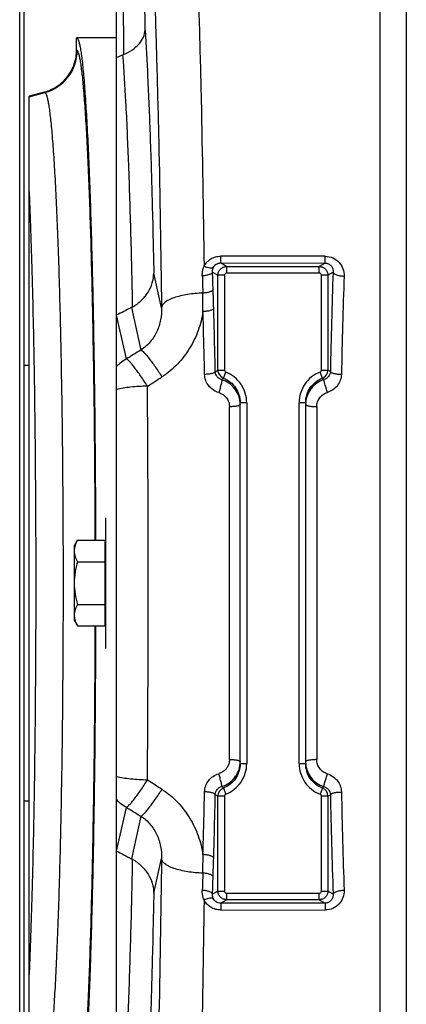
# Model space of a CAD drawing. Extents: x -3199 to 1181, y 8 to 2383.
# Tile 8 of 73: x -1986 to -1898, y 341 to 567. Entities that reach past the tile are written whole.
import ezdxf

# ---------------------------------------------------------------- set-up
doc = ezdxf.new("R2010")
doc.units = 0
doc.header["$LTSCALE"] = 65.395
doc.layers.get('0').update_dxf_attribs({"linetype": 'CONTINUOUS'})

msp = doc.modelspace()

# ---------------------------------------------------------------- linework, layer by layer
at = {"color": 7, "linetype": 'CONTINUOUS'}
for p, q in [((-1986.41, 135.63), (-1986.41, 739.63)), ((-1985.41, 136.63), (-1985.41, 738.63))]:
    msp.add_line(p, q, dxfattribs=at)
at = {"color": 9, "linetype": 'CONTINUOUS'}
for p, q in [((-1903.8, 238.33), (-1903.8, 636.93)), ((-1897.78, 637.97), (-1897.78, 237.29)), ((-1963.04, 622.57), (-1962.64, 558.78)), ((-1957.67, 564.42), (-1958, 616.24)), ((-1973.22, 559.76), (-1973.36, 559.86)), ((-1984.21, 549.14), (-1980.63, 550.1)), ((-1980.76, 550.2), (-1980.63, 550.1)), ((-1916.37, 512.55), (-1940.3, 512.57)), ((-1938.98, 510.2), (-1940.34, 511.02)), ((-1940.34, 511.02), (-1916.41, 510.99)), ((-1938.98, 510.2), (-1938.98, 508.71)), ((-1938.98, 510.2), (-1917.73, 510.2)), ((-1916.41, 510.99), (-1917.73, 510.2)), ((-1917.73, 508.71), (-1917.73, 510.2)), ((-1953.89, 500.77), (-1955.67, 508.68)), ((-1942.2, 508.94), (-1940.98, 508.21)), ((-1940.98, 486.47), (-1940.98, 508.21)), ((-1939.48, 508.21), (-1940.98, 508.21)), ((-1939.48, 508.21), (-1939.48, 486.47)), ((-1917.73, 508.71), (-1938.98, 508.71)), ((-1917.23, 486.47), (-1917.23, 508.21)), ((-1915.74, 508.21), (-1917.23, 508.21)), ((-1915.74, 508.21), (-1914.57, 508.91)), ((-1915.74, 508.21), (-1915.74, 486.47)), ((-1961.95, 489.03), (-1964.19, 499.04)), ((-1960.81, 500.8), (-1958.62, 491.05)), ((-1940.98, 486.47), (-1939.48, 486.47)), ((-1939.7, 484.61), (-1939.16, 486)), ((-1917.01, 484.61), (-1917.55, 486)), ((-1917.23, 486.47), (-1915.74, 486.47)), ((-1934.36, 478.98), (-1935.86, 478.98)), ((-1934.36, 478.98), (-1934.36, 396.28)), ((-1922.36, 396.28), (-1922.36, 478.98)), ((-1920.86, 478.98), (-1922.36, 478.98)), ((-1938.31, 397.2), (-1938.31, 478.06)), ((-1918.31, 478.09), (-1918.31, 397.17)), ((-1935.86, 396.28), (-1934.36, 396.28)), ((-1922.36, 396.28), (-1920.86, 396.28)), ((-1939.7, 390.65), (-1939.16, 389.26)), ((-1917.01, 390.65), (-1917.55, 389.26)), ((-1940.98, 367.05), (-1940.98, 388.79)), ((-1939.48, 388.79), (-1940.98, 388.79)), ((-1939.48, 388.79), (-1939.48, 367.05)), ((-1917.23, 367.05), (-1917.23, 388.79)), ((-1915.74, 388.79), (-1917.23, 388.79)), ((-1915.74, 388.79), (-1915.74, 367.05)), ((-1964.19, 376.22), (-1961.95, 386.23)), ((-1958.62, 384.21), (-1960.81, 374.46)), ((-1955.67, 366.58), (-1953.89, 374.49)), ((-1940.98, 367.05), (-1942.2, 366.32)), ((-1940.98, 367.05), (-1939.48, 367.05)), ((-1938.98, 366.55), (-1938.98, 365.06)), ((-1938.98, 366.55), (-1917.73, 366.55)), ((-1917.73, 365.06), (-1917.73, 366.55)), ((-1917.23, 367.05), (-1915.74, 367.05)), ((-1914.57, 366.35), (-1915.74, 367.05)), ((-1940.34, 364.24), (-1938.98, 365.06)), ((-1916.41, 364.27), (-1940.34, 364.24)), ((-1917.73, 365.06), (-1938.98, 365.06)), ((-1917.73, 365.06), (-1916.41, 364.27)), ((-1940.3, 362.69), (-1916.37, 362.71))]:
    msp.add_line(p, q, dxfattribs=at)
at = {"color": 6, "linetype": 'CONTINUOUS'}
for p, q in [((-1964.21, 240.61), (-1964.21, 634.65)), ((-1964.21, 562.63), (-1973.36, 562.63)), ((-1973.36, 559.86), (-1973.36, 562.62)), ((-1980.76, 550.2), (-1984.21, 549.28)), ((-1984.21, 325.98), (-1984.21, 549.28)), ((-1964.21, 499.03), (-1964.19, 499.04)), ((-1985.41, 487.63), (-1984.21, 487.63)), ((-1935.86, 479.04), (-1935.86, 478.98)), ((-1935.86, 396.28), (-1935.86, 478.98)), ((-1920.86, 478.98), (-1920.86, 479.03)), ((-1920.86, 478.98), (-1920.86, 396.28)), ((-1973.91, 446.13), (-1973.15, 447.44)), ((-1973.15, 447.44), (-1966.91, 447.44)), ((-1973.91, 446.13), (-1973.91, 429.13)), ((-1973.15, 442.54), (-1966.91, 442.54)), ((-1973.15, 432.72), (-1966.91, 432.72)), ((-1973.91, 429.13), (-1973.15, 427.81)), ((-1973.15, 427.81), (-1966.91, 427.81)), ((-1935.86, 396.28), (-1935.86, 396.23)), ((-1920.86, 396.21), (-1920.86, 396.28)), ((-1984.21, 387.63), (-1985.41, 387.63)), ((-1964.19, 376.22), (-1964.21, 376.22))]:
    msp.add_line(p, q, dxfattribs=at)
at = {"color": 2, "linetype": 'CONTINUOUS'}
for p, q in [((-1966.71, 452.63), (-1966.71, 422.63)), ((-1966.91, 447.44), (-1966.91, 427.81))]:
    msp.add_line(p, q, dxfattribs=at)
at = {"color": 9, "linetype": 'CONTINUOUS'}
for centre, radius, start, end in [((-1983.23, 559.76), 10.01, 285.0686, 359.9433), ((-3827.02, 446.11), 1885.87, 1.78783, 1.90936), ((73.95, 443.35), 1989.6, 178.11169, 178.76845), ((63.81, 442.27), 1976.94, 178.09411, 178.74689), ((-2064.01, 500.82), 119.62, 359.5388, 1.5743), ((-3753.18, 448.08), 1812.01, 1.66224, 1.79826), ((-3917.03, 442.1), 1973.49, 1.25919, 1.67699), ((-3986.4, 441.61), 2045.32, 1.24574, 1.65394), ((-1956.92, 480.31), 10.06, 119.9616, 136.3661), ((-1938.97, 486.47), 2, 180.2105, 248.6454), ((-1938.98, 486.47), 0.498, 179.9808, 248.9212), ((-1917.73, 486.47), 0.498, 291.0813, 0.017), ((-1917.74, 486.47), 2, 291.3546, 359.7895), ((-1921.7, 476.77), 11.38, 55.1392, 58.4242), ((-1930.02, 474.39), 14.08, 133.4638, 135.6083), ((-1926.35, 474.75), 13.58, 44.5218, 46.5717), ((-7853.63, 437.63), 5896.68, 359.561342, 0.438658), ((-1941.74, 478.57), 5.89, 3.9393, 4.6114), ((-1941.75, 478.57), 5.89, 3.3566, 3.9393), ((-1941.74, 396.69), 5.89, 355.4942, 356.0605), ((-1941.75, 396.69), 5.89, 356.0605, 356.6977), ((-1938.97, 388.79), 2, 111.3546, 179.7895), ((-1930.31, 400.57), 13.66, 224.3587, 226.5693), ((-1926.62, 400.79), 13.97, 313.4568, 315.4498), ((-1917.74, 388.79), 2, 0.2105, 68.6454), ((-3938.55, 433.71), 1995.01, 358.32526, 358.73855), ((-3964.32, 433.09), 2023.23, 358.34383, 358.75649), ((-1934.97, 398.56), 11.47, 234.8605, 238.4182), ((-1938.98, 388.79), 0.498, 111.0813, 180.0171), ((-1917.73, 388.79), 0.498, 359.9809, 68.9212), ((-1921.84, 398.7), 11.63, 301.6112, 304.8255), ((110.78, 432.92), 2026.44, 181.23752, 181.88234), ((28.02, 432), 1941.14, 181.24709, 181.91191), ((-1956.92, 394.95), 10.06, 223.6339, 240.0384), ((-2064, 374.44), 119.62, 358.4257, 0.4606), ((-3983.27, 434.13), 2042.2, 358.20941, 358.33009), ((-3819.46, 428.91), 1878.31, 358.0904, 358.21242)]:
    msp.add_arc(centre, radius, start, end, dxfattribs=at)
at = {"color": 6, "linetype": 'CONTINUOUS'}
for centre, radius, start, end in [((-1965.16, 564.87), 6.59, 290.9406, 292.463), ((-1964.71, 508.33), 8.48, 297.4309, 299.1086), ((-1964.71, 366.93), 8.48, 60.8914, 62.5691)]:
    msp.add_arc(centre, radius, start, end, dxfattribs=at)
at = {"color": 2, "linetype": 'CONTINUOUS'}
for centre, radius, start, end in [((-1914.97, 478.6), 5.89, 175.7925, 176.7125), ((-1918.36, 490.38), 12.29, 270, 270.2034), ((-1914.97, 396.66), 5.89, 183.3463, 184.312), ((-1918.36, 384.88), 12.29, 89.7966, 90)]:
    msp.add_arc(centre, radius, start, end, dxfattribs=at)
at = {"color": 9, "linetype": 'CONTINUOUS'}
for points, knots in [([(-1948.18, 625.72), (-1947.92, 623.06), (-1947.44, 617.03), (-1946.82, 606.95), (-1946.24, 594.86), (-1945.7, 580.9), (-1945.22, 565.23), (-1944.63, 541.5), (-1944.32, 523), (-1944.15, 510.26)], [0, 0, 0, 0, 0.069285, 0.157023, 0.262199, 0.383581, 0.519739, 0.669064, 1, 1, 1, 1]), ([(-1958, 616.24), (-1957.73, 613.61), (-1957.23, 607.61), (-1956.59, 597.57), (-1955.99, 585.47), (-1955.44, 571.48), (-1954.95, 555.78), (-1954.36, 532.02), (-1954.05, 513.51), (-1953.89, 500.77)], [0, 0, 0, 0, 0.06863, 0.1561, 0.26132, 0.382959, 0.519469, 0.669111, 1, 1, 1, 1]), ([(-1957.67, 564.42), (-1957.44, 560.85), (-1957.01, 552.93), (-1956.48, 539.96), (-1956.02, 524.96), (-1955.78, 514.3), (-1955.67, 508.68)], [0, 0, 0, 0, 0.192568, 0.426644, 0.697586, 1, 1, 1, 1]), ([(-1969.08, 447.45), (-1969.1, 454.78), (-1969.18, 469.11), (-1969.41, 486.71), (-1969.66, 500.09), (-1969.87, 509.39), (-1970.11, 518.09), (-1970.38, 526.12), (-1970.67, 533.4), (-1970.98, 539.88), (-1971.32, 545.51), (-1971.62, 549.64), (-1971.87, 552.48), (-1972.05, 554.25), (-1972.24, 555.78), (-1972.43, 557.07), (-1972.61, 558.1), (-1972.8, 558.88), (-1972.96, 559.38), (-1973.11, 559.64), (-1973.18, 559.73), (-1973.22, 559.76)], [0, 0, 0, 0, 0.19561, 0.381761, 0.469327, 0.552232, 0.629785, 0.701338, 0.766296, 0.82412, 0.874332, 0.916523, 0.934501, 0.950353, 0.96405, 0.97557, 0.984898, 0.992036, 0.997017, 0.998737, 1, 1, 1, 1]), ([(-1962.81, 558.71), (-1962.53, 555.14), (-1962.05, 547.08), (-1961.47, 533.76), (-1960.96, 518.07), (-1960.7, 506.85), (-1960.59, 500.92)], [0, 0, 0, 0, 0.185844, 0.418382, 0.691987, 1, 1, 1, 1]), ([(-1980.63, 550.1), (-1980.59, 550.08), (-1980.51, 549.99), (-1980.36, 549.73), (-1980.18, 549.23), (-1979.98, 548.44), (-1979.79, 547.39), (-1979.59, 546.09), (-1979.4, 544.54), (-1979.21, 542.73), (-1978.94, 539.84), (-1978.63, 535.64), (-1978.28, 529.93), (-1977.96, 523.35), (-1977.66, 515.97), (-1977.39, 507.86), (-1977.15, 499.1), (-1976.95, 489.76), (-1976.71, 476.41), (-1976.52, 458.98), (-1976.44, 437.63), (-1976.52, 416.28), (-1976.71, 398.85), (-1976.95, 385.5), (-1977.15, 376.16), (-1977.39, 367.4), (-1977.66, 359.29), (-1977.96, 351.91), (-1978.28, 345.33), (-1978.63, 339.61), (-1978.94, 335.41), (-1979.21, 332.53), (-1979.4, 330.72), (-1979.59, 329.17), (-1979.79, 327.87), (-1979.98, 326.82), (-1980.18, 326.03), (-1980.36, 325.53), (-1980.51, 325.27), (-1980.59, 325.18), (-1980.63, 325.16)], [0, 0, 0, 0, 0.000637, 0.001501, 0.00401, 0.007616, 0.01234, 0.018183, 0.025137, 0.033186, 0.042317, 0.063745, 0.089223, 0.118525, 0.151377, 0.18748, 0.226496, 0.268065, 0.311797, 0.404111, 0.5, 0.595889, 0.688203, 0.731935, 0.773504, 0.81252, 0.848623, 0.881475, 0.910777, 0.936255, 0.957683, 0.966814, 0.974863, 0.981817, 0.98766, 0.992384, 0.99599, 0.998499, 0.999363, 1, 1, 1, 1]), ([(-1984.21, 347.36), (-1984.08, 350.12), (-1983.84, 356.03), (-1983.42, 369.2), (-1983.01, 387.82), (-1982.72, 412.01), (-1982.62, 437.63), (-1982.72, 463.25), (-1983.01, 487.44), (-1983.42, 506.06), (-1983.84, 519.23), (-1984.08, 525.14), (-1984.21, 527.9)], [0, 0, 0, 0, 0.04591, 0.098201, 0.218919, 0.355403, 0.5, 0.644598, 0.781081, 0.901799, 0.95409, 1, 1, 1, 1]), ([(-1944.15, 510.26), (-1943.97, 510.6), (-1943.52, 511.24), (-1942.61, 511.99), (-1941.5, 512.46), (-1940.7, 512.57), (-1940.3, 512.57)], [0, 0, 0, 0, 0.243805, 0.492162, 0.744871, 1, 1, 1, 1]), ([(-1940.34, 511.02), (-1940.34, 511.03), (-1940.34, 511.07), (-1940.33, 511.16), (-1940.32, 511.3), (-1940.32, 511.48), (-1940.31, 511.71), (-1940.3, 512.08), (-1940.3, 512.37), (-1940.3, 512.57)], [0, 0, 0, 0, 0.025989, 0.082422, 0.170854, 0.290222, 0.438175, 0.6098, 1, 1, 1, 1]), ([(-1916.41, 510.99), (-1916.41, 511.01), (-1916.41, 511.05), (-1916.4, 511.13), (-1916.39, 511.27), (-1916.39, 511.45), (-1916.38, 511.67), (-1916.37, 512.05), (-1916.37, 512.34), (-1916.37, 512.55)], [0, 0, 0, 0, 0.024817, 0.078899, 0.164486, 0.281429, 0.428282, 0.600789, 1, 1, 1, 1]), ([(-1916.37, 512.55), (-1915.77, 512.55), (-1914.57, 512.3), (-1913.1, 511.25), (-1912.19, 509.74), (-1912.02, 508.59), (-1912.04, 508.02)], [0, 0, 0, 0, 0.258411, 0.510688, 0.756639, 1, 1, 1, 1]), ([(-1944.54, 508.06), (-1944.55, 508.34), (-1944.53, 508.9), (-1944.38, 509.64), (-1944.22, 510.08), (-1944.15, 510.26)], [0, 0, 0, 0, 0.373999, 0.74906, 1, 1, 1, 1]), ([(-1942.02, 509.96), (-1942.1, 509.88), (-1942.29, 509.83), (-1942.55, 509.82), (-1942.94, 509.85), (-1943.49, 509.99), (-1943.93, 510.16), (-1944.15, 510.26)], [0, 0, 0, 0, 0.141926, 0.244268, 0.368222, 0.668244, 1, 1, 1, 1]), ([(-1942.02, 509.96), (-1941.95, 510.11), (-1941.77, 510.4), (-1941.37, 510.75), (-1940.88, 510.97), (-1940.52, 511.02), (-1940.34, 511.02)], [0, 0, 0, 0, 0.242601, 0.489115, 0.741936, 1, 1, 1, 1]), ([(-1940.98, 508.21), (-1940.98, 508.47), (-1940.87, 508.99), (-1940.43, 509.65), (-1939.77, 510.1), (-1939.24, 510.2), (-1938.98, 510.2)], [0, 0, 0, 0, 0.25007, 0.500222, 0.750244, 1, 1, 1, 1]), ([(-1917.73, 510.2), (-1917.47, 510.2), (-1916.95, 510.1), (-1916.29, 509.65), (-1915.84, 508.99), (-1915.74, 508.47), (-1915.74, 508.21)], [0, 0, 0, 0, 0.249756, 0.499778, 0.74993, 1, 1, 1, 1]), ([(-1916.41, 510.99), (-1916.14, 511), (-1915.6, 510.88), (-1914.96, 510.38), (-1914.6, 509.68), (-1914.55, 509.16), (-1914.57, 508.91)], [0, 0, 0, 0, 0.259746, 0.509955, 0.75458, 1, 1, 1, 1]), ([(-1942.2, 508.94), (-1942.23, 508.82), (-1942.38, 508.64), (-1942.66, 508.47), (-1943.08, 508.29), (-1943.72, 508.13), (-1944.26, 508.07), (-1944.54, 508.06)], [0, 0, 0, 0, 0.142915, 0.246975, 0.373378, 0.676617, 1, 1, 1, 1]), ([(-1944.54, 508.06), (-1944.53, 507.73), (-1944.49, 506.41), (-1944.46, 505.09), (-1944.43, 504.11)], [0, 0, 0, 0, 0.249259, 1, 1, 1, 1]), ([(-1942.2, 508.94), (-1942.22, 509.2), (-1942.18, 509.55), (-1942.06, 509.88), (-1942.02, 509.96)], [0, 0, 0, 0, 0.747816, 1, 1, 1, 1]), ([(-1938.98, 508.71), (-1939.11, 508.71), (-1939.38, 508.6), (-1939.48, 508.34), (-1939.48, 508.21)], [0, 0, 0, 0, 0.50007, 1, 1, 1, 1]), ([(-1917.23, 508.21), (-1917.23, 508.34), (-1917.34, 508.6), (-1917.6, 508.71), (-1917.73, 508.71)], [0, 0, 0, 0, 0.499945, 1, 1, 1, 1]), ([(-1914.57, 508.91), (-1914.54, 508.78), (-1914.37, 508.6), (-1914.07, 508.42), (-1913.6, 508.23), (-1912.92, 508.08), (-1912.33, 508.03), (-1912.04, 508.02)], [0, 0, 0, 0, 0.140553, 0.245383, 0.373511, 0.679983, 1, 1, 1, 1]), ([(-1944.43, 504.11), (-1945, 504.09), (-1946.16, 504.02), (-1947.88, 503.82), (-1949.51, 503.5), (-1950.98, 503.08), (-1952.19, 502.58), (-1953, 502.09), (-1953.45, 501.67), (-1953.75, 501.29), (-1953.87, 500.97), (-1953.89, 500.77)], [0, 0, 0, 0, 0.164094, 0.330779, 0.491839, 0.63872, 0.764315, 0.864782, 0.905757, 0.941284, 1, 1, 1, 1]), ([(-1942.07, 504.94), (-1942.1, 504.83), (-1942.26, 504.66), (-1942.53, 504.5), (-1942.96, 504.32), (-1943.6, 504.18), (-1944.15, 504.12), (-1944.43, 504.11)], [0, 0, 0, 0, 0.138874, 0.242302, 0.368885, 0.674119, 1, 1, 1, 1]), ([(-1953.89, 500.77), (-1953.87, 499.84), (-1954.01, 497.97), (-1954.86, 495.27), (-1956.38, 492.84), (-1957.82, 491.57), (-1958.62, 491.05)], [0, 0, 0, 0, 0.246906, 0.495848, 0.74693, 1, 1, 1, 1]), ([(-1944.39, 499.86), (-1944.62, 498.39), (-1945.37, 495.47), (-1947.33, 491.36), (-1950.12, 487.71), (-1952.5, 485.74), (-1953.8, 484.91)], [0, 0, 0, 0, 0.245839, 0.494576, 0.746105, 1, 1, 1, 1]), ([(-1941.94, 500.64), (-1941.97, 500.53), (-1942.14, 500.37), (-1942.42, 500.22), (-1942.87, 500.05), (-1943.54, 499.92), (-1944.1, 499.87), (-1944.39, 499.86)], [0, 0, 0, 0, 0.133851, 0.236973, 0.364432, 0.672941, 1, 1, 1, 1]), ([(-1958.62, 491.05), (-1958.52, 491.01), (-1958.28, 490.84), (-1957.88, 490.46), (-1957.38, 489.91), (-1956.78, 489.17), (-1956.09, 488.27), (-1955.07, 486.85), (-1954.31, 485.7), (-1953.8, 484.91)], [0, 0, 0, 0, 0.043426, 0.111915, 0.207525, 0.329331, 0.474959, 0.639364, 1, 1, 1, 1]), ([(-1957.12, 482.77), (-1957.63, 483.57), (-1958.39, 484.71), (-1959.39, 486.14), (-1960.06, 487.04), (-1960.66, 487.79), (-1961.17, 488.37), (-1961.54, 488.74), (-1961.79, 488.94), (-1961.9, 489), (-1961.95, 489.03)], [0, 0, 0, 0, 0.357338, 0.517093, 0.659343, 0.780938, 0.879281, 0.952496, 0.979421, 1, 1, 1, 1]), ([(-1941.57, 486.08), (-1941.59, 486.04), (-1941.66, 485.95), (-1941.82, 485.85), (-1942.06, 485.75), (-1942.51, 485.62), (-1943.17, 485.52), (-1943.73, 485.48), (-1944.02, 485.47)], [0, 0, 0, 0, 0.049404, 0.12201, 0.222896, 0.350532, 0.66451, 1, 1, 1, 1]), ([(-1940.78, 481.31), (-1941.23, 481.45), (-1942.1, 481.86), (-1943.14, 482.84), (-1943.83, 484.08), (-1944.01, 485.01), (-1944.02, 485.47)], [0, 0, 0, 0, 0.252948, 0.503881, 0.752692, 1, 1, 1, 1]), ([(-1941.57, 486.08), (-1941.52, 486.11), (-1941.33, 486.24), (-1941.13, 486.37), (-1940.98, 486.47)], [0, 0, 0, 0, 0.253782, 1, 1, 1, 1]), ([(-1940.08, 484.24), (-1940.48, 484.35), (-1941.23, 484.83), (-1941.55, 485.67), (-1941.57, 486.08)], [0, 0, 0, 0, 0.507427, 1, 1, 1, 1]), ([(-1934.36, 478.98), (-1934.36, 479.73), (-1934.58, 481.24), (-1935.58, 483.3), (-1937.14, 484.97), (-1938.46, 485.73), (-1939.16, 486)], [0, 0, 0, 0, 0.250008, 0.500011, 0.75001, 1, 1, 1, 1]), ([(-1917.55, 486), (-1918.25, 485.73), (-1919.58, 484.97), (-1921.14, 483.3), (-1922.13, 481.24), (-1922.36, 479.73), (-1922.36, 478.98)], [0, 0, 0, 0, 0.249993, 0.499991, 0.749995, 1, 1, 1, 1]), ([(-1915.19, 486.11), (-1915.21, 485.7), (-1915.53, 484.87), (-1916.26, 484.39), (-1916.66, 484.27)], [0, 0, 0, 0, 0.492648, 1, 1, 1, 1]), ([(-1912.66, 485.51), (-1912.67, 485.05), (-1912.84, 484.12), (-1913.52, 482.88), (-1914.56, 481.9), (-1915.42, 481.48), (-1915.87, 481.34)], [0, 0, 0, 0, 0.246979, 0.495898, 0.747056, 1, 1, 1, 1]), ([(-1915.19, 486.11), (-1915.18, 486.07), (-1915.11, 485.99), (-1914.95, 485.88), (-1914.7, 485.79), (-1914.24, 485.65), (-1913.55, 485.55), (-1912.96, 485.51), (-1912.66, 485.51)], [0, 0, 0, 0, 0.046788, 0.116265, 0.214207, 0.340052, 0.656421, 1, 1, 1, 1]), ([(-1940.08, 484.24), (-1940.07, 484.23), (-1940.07, 484.19), (-1940.06, 484.1), (-1940.09, 483.91), (-1940.14, 483.61), (-1940.23, 483.22), (-1940.35, 482.76), (-1940.53, 482.11), (-1940.67, 481.63), (-1940.78, 481.31)], [0, 0, 0, 0, 0.012298, 0.032169, 0.097694, 0.200013, 0.335689, 0.495938, 0.668343, 1, 1, 1, 1]), ([(-1935.88, 479.04), (-1935.92, 479.63), (-1936.2, 480.79), (-1937.1, 482.34), (-1938.43, 483.55), (-1939.51, 484.06), (-1940.08, 484.24)], [0, 0, 0, 0, 0.249001, 0.498453, 0.748759, 1, 1, 1, 1]), ([(-1939.7, 484.61), (-1939.15, 484.39), (-1938.09, 483.79), (-1936.85, 482.47), (-1936.06, 480.84), (-1935.86, 479.64), (-1935.86, 479.04)], [0, 0, 0, 0, 0.249853, 0.49981, 0.749867, 1, 1, 1, 1]), ([(-1920.86, 479.03), (-1920.85, 479.63), (-1920.66, 480.83), (-1919.86, 482.46), (-1918.62, 483.79), (-1917.57, 484.39), (-1917.01, 484.61)], [0, 0, 0, 0, 0.250124, 0.500182, 0.75014, 1, 1, 1, 1]), ([(-1957.12, 482.77), (-1958.41, 482.76), (-1960.28, 482.66), (-1962.64, 482.34), (-1963.71, 482.13), (-1964.21, 482.01)], [0, 0, 0, 0, 0.541142, 0.785379, 1, 1, 1, 1]), ([(-1940.78, 481.31), (-1940.42, 481.2), (-1939.75, 480.88), (-1938.95, 480.12), (-1938.43, 479.15), (-1938.31, 478.42), (-1938.31, 478.06)], [0, 0, 0, 0, 0.252989, 0.503695, 0.752343, 1, 1, 1, 1]), ([(-1935.86, 478.57), (-1935.86, 478.54), (-1935.89, 478.48), (-1935.96, 478.42), (-1936.08, 478.35), (-1936.3, 478.28), (-1936.62, 478.2), (-1937, 478.14), (-1937.57, 478.08), (-1938.02, 478.06), (-1938.31, 478.06)], [0, 0, 0, 0, 0.040167, 0.068704, 0.104876, 0.202404, 0.33123, 0.485675, 0.655612, 1, 1, 1, 1]), ([(-1973.22, 315.5), (-1973.18, 315.53), (-1973.11, 315.62), (-1972.96, 315.88), (-1972.8, 316.38), (-1972.61, 317.16), (-1972.43, 318.19), (-1972.24, 319.48), (-1972.05, 321.01), (-1971.87, 322.78), (-1971.62, 325.62), (-1971.32, 329.75), (-1970.98, 335.38), (-1970.67, 341.86), (-1970.38, 349.14), (-1970.11, 357.17), (-1969.87, 365.87), (-1969.66, 375.17), (-1969.41, 388.55), (-1969.18, 406.15), (-1969.1, 420.48), (-1969.08, 427.81)], [0, 0, 0, 0, 0.001263, 0.002983, 0.007964, 0.015102, 0.02443, 0.03595, 0.049647, 0.065499, 0.083477, 0.125668, 0.17588, 0.233704, 0.298662, 0.370215, 0.447768, 0.530673, 0.618239, 0.804389, 1, 1, 1, 1]), ([(-1938.31, 397.2), (-1938.31, 396.84), (-1938.43, 396.11), (-1938.95, 395.14), (-1939.75, 394.38), (-1940.42, 394.06), (-1940.78, 393.95)], [0, 0, 0, 0, 0.247651, 0.496299, 0.747005, 1, 1, 1, 1]), ([(-1940.08, 391.02), (-1939.51, 391.2), (-1938.42, 391.71), (-1937.1, 392.93), (-1936.19, 394.48), (-1935.92, 395.64), (-1935.88, 396.23)], [0, 0, 0, 0, 0.251247, 0.501551, 0.751002, 1, 1, 1, 1]), ([(-1935.86, 396.23), (-1935.86, 395.63), (-1936.05, 394.43), (-1936.85, 392.8), (-1938.09, 391.47), (-1939.15, 390.87), (-1939.7, 390.65)], [0, 0, 0, 0, 0.250124, 0.500182, 0.75014, 1, 1, 1, 1]), ([(-1939.16, 389.26), (-1938.46, 389.53), (-1937.14, 390.29), (-1935.58, 391.96), (-1934.58, 394.02), (-1934.36, 395.53), (-1934.36, 396.28)], [0, 0, 0, 0, 0.249993, 0.499991, 0.749995, 1, 1, 1, 1]), ([(-1938.31, 397.2), (-1938.02, 397.2), (-1937.57, 397.18), (-1937, 397.12), (-1936.62, 397.06), (-1936.3, 396.98), (-1936.08, 396.91), (-1935.96, 396.84), (-1935.89, 396.78), (-1935.86, 396.72), (-1935.86, 396.69)], [0, 0, 0, 0, 0.344388, 0.514325, 0.66877, 0.797596, 0.895124, 0.931296, 0.959833, 1, 1, 1, 1]), ([(-1922.36, 396.28), (-1922.36, 395.53), (-1922.13, 394.02), (-1921.14, 391.96), (-1919.58, 390.29), (-1918.25, 389.53), (-1917.55, 389.26)], [0, 0, 0, 0, 0.250008, 0.500011, 0.75001, 1, 1, 1, 1]), ([(-1917.01, 390.65), (-1917.57, 390.87), (-1918.62, 391.47), (-1919.86, 392.79), (-1920.66, 394.42), (-1920.85, 395.62), (-1920.86, 396.21)], [0, 0, 0, 0, 0.249853, 0.49981, 0.749867, 1, 1, 1, 1]), ([(-1957.12, 392.49), (-1958.41, 392.5), (-1960.28, 392.6), (-1962.64, 392.91), (-1963.71, 393.13), (-1964.21, 393.25)], [0, 0, 0, 0, 0.541136, 0.785374, 1, 1, 1, 1]), ([(-1944.02, 389.79), (-1944.01, 390.25), (-1943.83, 391.18), (-1943.14, 392.42), (-1942.1, 393.4), (-1941.23, 393.81), (-1940.78, 393.95)], [0, 0, 0, 0, 0.247313, 0.496123, 0.747055, 1, 1, 1, 1]), ([(-1940.08, 391.02), (-1940.07, 391.03), (-1940.07, 391.07), (-1940.06, 391.16), (-1940.09, 391.35), (-1940.14, 391.65), (-1940.23, 392.04), (-1940.35, 392.5), (-1940.53, 393.15), (-1940.67, 393.63), (-1940.78, 393.95)], [0, 0, 0, 0, 0.012298, 0.032169, 0.097694, 0.200012, 0.335689, 0.495937, 0.668343, 1, 1, 1, 1]), ([(-1915.87, 393.92), (-1915.42, 393.78), (-1914.56, 393.36), (-1913.52, 392.38), (-1912.84, 391.14), (-1912.67, 390.21), (-1912.66, 389.75)], [0, 0, 0, 0, 0.252948, 0.504106, 0.753026, 1, 1, 1, 1]), ([(-1961.95, 386.23), (-1961.9, 386.26), (-1961.79, 386.32), (-1961.54, 386.52), (-1961.17, 386.89), (-1960.66, 387.47), (-1960.06, 388.22), (-1959.39, 389.12), (-1958.39, 390.55), (-1957.63, 391.69), (-1957.12, 392.49)], [0, 0, 0, 0, 0.020579, 0.047503, 0.120715, 0.219055, 0.340647, 0.482896, 0.642655, 1, 1, 1, 1]), ([(-1941.57, 389.18), (-1941.55, 389.59), (-1941.23, 390.43), (-1940.48, 390.91), (-1940.08, 391.02)], [0, 0, 0, 0, 0.492579, 1, 1, 1, 1]), ([(-1916.66, 390.99), (-1916.26, 390.87), (-1915.53, 390.39), (-1915.21, 389.56), (-1915.19, 389.15)], [0, 0, 0, 0, 0.507359, 1, 1, 1, 1]), ([(-1958.62, 384.21), (-1958.52, 384.25), (-1958.28, 384.42), (-1957.88, 384.79), (-1957.38, 385.35), (-1956.78, 386.09), (-1956.09, 386.99), (-1955.07, 388.41), (-1954.31, 389.56), (-1953.8, 390.35)], [0, 0, 0, 0, 0.043426, 0.111915, 0.207525, 0.329331, 0.474959, 0.639364, 1, 1, 1, 1]), ([(-1953.8, 390.35), (-1952.5, 389.52), (-1950.12, 387.55), (-1947.33, 383.9), (-1945.37, 379.79), (-1944.62, 376.87), (-1944.39, 375.4)], [0, 0, 0, 0, 0.253897, 0.505422, 0.754157, 1, 1, 1, 1]), ([(-1941.57, 389.18), (-1941.58, 389.22), (-1941.65, 389.3), (-1941.81, 389.4), (-1942.04, 389.5), (-1942.48, 389.63), (-1943.15, 389.74), (-1943.72, 389.78), (-1944.02, 389.79)], [0, 0, 0, 0, 0.047187, 0.116508, 0.213675, 0.338415, 0.653382, 1, 1, 1, 1]), ([(-1915.19, 389.15), (-1915.18, 389.19), (-1915.1, 389.28), (-1914.93, 389.38), (-1914.68, 389.48), (-1914.22, 389.61), (-1913.53, 389.71), (-1912.95, 389.75), (-1912.66, 389.75)], [0, 0, 0, 0, 0.048817, 0.121341, 0.222747, 0.351275, 0.666646, 1, 1, 1, 1]), ([(-1958.62, 384.21), (-1957.82, 383.69), (-1956.38, 382.42), (-1954.86, 379.99), (-1954.01, 377.29), (-1953.87, 375.42), (-1953.89, 374.49)], [0, 0, 0, 0, 0.25307, 0.504152, 0.753094, 1, 1, 1, 1]), ([(-1941.94, 374.62), (-1941.97, 374.73), (-1942.14, 374.89), (-1942.42, 375.04), (-1942.87, 375.21), (-1943.54, 375.34), (-1944.1, 375.39), (-1944.39, 375.4)], [0, 0, 0, 0, 0.133851, 0.236971, 0.364428, 0.672935, 1, 1, 1, 1]), ([(-1960.59, 374.34), (-1960.7, 368.4), (-1960.96, 357.19), (-1961.47, 341.5), (-1962.05, 328.17), (-1962.53, 320.12), (-1962.81, 316.55)], [0, 0, 0, 0, 0.30801, 0.581616, 0.814154, 1, 1, 1, 1]), ([(-1953.89, 374.49), (-1954.05, 361.75), (-1954.36, 343.24), (-1954.95, 319.48), (-1955.44, 303.78), (-1955.99, 289.79), (-1956.59, 277.69), (-1957.23, 267.65), (-1957.73, 261.65), (-1958, 259.02)], [0, 0, 0, 0, 0.330887, 0.480528, 0.617038, 0.738676, 0.843897, 0.931369, 1, 1, 1, 1]), ([(-1944.43, 371.15), (-1945, 371.17), (-1946.16, 371.24), (-1947.88, 371.44), (-1949.51, 371.76), (-1950.98, 372.18), (-1952.19, 372.68), (-1953, 373.17), (-1953.45, 373.59), (-1953.75, 373.97), (-1953.87, 374.29), (-1953.89, 374.49)], [0, 0, 0, 0, 0.16408, 0.330753, 0.491803, 0.638682, 0.764282, 0.86476, 0.905743, 0.941276, 1, 1, 1, 1]), ([(-1944.43, 371.15), (-1944.44, 370.82), (-1944.47, 369.51), (-1944.51, 368.19), (-1944.54, 367.2)], [0, 0, 0, 0, 0.250734, 1, 1, 1, 1]), ([(-1942.07, 370.32), (-1942.1, 370.44), (-1942.26, 370.6), (-1942.53, 370.76), (-1942.97, 370.94), (-1943.61, 371.08), (-1944.15, 371.14), (-1944.43, 371.15)], [0, 0, 0, 0, 0.139743, 0.243691, 0.37066, 0.675703, 1, 1, 1, 1]), ([(-1955.67, 366.58), (-1955.78, 360.96), (-1956.02, 350.3), (-1956.48, 335.3), (-1957.01, 322.33), (-1957.44, 314.41), (-1957.67, 310.84)], [0, 0, 0, 0, 0.302416, 0.573359, 0.807435, 1, 1, 1, 1]), ([(-1944.15, 365), (-1944.22, 365.18), (-1944.47, 365.88), (-1944.56, 366.64), (-1944.54, 367.2)], [0, 0, 0, 0, 0.2515, 1, 1, 1, 1]), ([(-1942.2, 366.32), (-1942.23, 366.44), (-1942.38, 366.62), (-1942.66, 366.79), (-1943.08, 366.97), (-1943.72, 367.13), (-1944.26, 367.19), (-1944.54, 367.2)], [0, 0, 0, 0, 0.143061, 0.247206, 0.373673, 0.67688, 1, 1, 1, 1]), ([(-1942.02, 365.3), (-1942.06, 365.38), (-1942.18, 365.71), (-1942.22, 366.06), (-1942.2, 366.32)], [0, 0, 0, 0, 0.252185, 1, 1, 1, 1]), ([(-1938.98, 365.06), (-1939.24, 365.06), (-1939.77, 365.16), (-1940.43, 365.61), (-1940.87, 366.27), (-1940.98, 366.79), (-1940.98, 367.05)], [0, 0, 0, 0, 0.249756, 0.499778, 0.74993, 1, 1, 1, 1]), ([(-1939.48, 367.05), (-1939.48, 366.92), (-1939.38, 366.66), (-1939.11, 366.55), (-1938.98, 366.55)], [0, 0, 0, 0, 0.499945, 1, 1, 1, 1]), ([(-1915.74, 367.05), (-1915.74, 366.79), (-1915.84, 366.27), (-1916.29, 365.61), (-1916.95, 365.16), (-1917.47, 365.06), (-1917.73, 365.06)], [0, 0, 0, 0, 0.25007, 0.500222, 0.750244, 1, 1, 1, 1]), ([(-1917.73, 366.55), (-1917.6, 366.55), (-1917.34, 366.66), (-1917.23, 366.92), (-1917.23, 367.05)], [0, 0, 0, 0, 0.50007, 1, 1, 1, 1]), ([(-1914.57, 366.35), (-1914.55, 366.1), (-1914.6, 365.58), (-1914.96, 364.88), (-1915.6, 364.38), (-1916.14, 364.26), (-1916.41, 364.27)], [0, 0, 0, 0, 0.24543, 0.490059, 0.74027, 1, 1, 1, 1]), ([(-1912.04, 367.24), (-1912.02, 366.67), (-1912.19, 365.52), (-1913.1, 364.01), (-1914.57, 362.96), (-1915.77, 362.71), (-1916.37, 362.71)], [0, 0, 0, 0, 0.243357, 0.48931, 0.741585, 1, 1, 1, 1]), ([(-1914.57, 366.35), (-1914.54, 366.48), (-1914.37, 366.66), (-1914.07, 366.84), (-1913.6, 367.03), (-1912.92, 367.18), (-1912.33, 367.23), (-1912.04, 367.24)], [0, 0, 0, 0, 0.140553, 0.245382, 0.373511, 0.679983, 1, 1, 1, 1]), ([(-1944.15, 365), (-1944.32, 352.26), (-1944.63, 333.76), (-1945.22, 310.03), (-1945.7, 294.36), (-1946.24, 280.4), (-1946.82, 268.31), (-1947.44, 258.23), (-1947.92, 252.2), (-1948.18, 249.54)], [0, 0, 0, 0, 0.330936, 0.480261, 0.616419, 0.737801, 0.842978, 0.930715, 1, 1, 1, 1]), ([(-1942.02, 365.3), (-1942.1, 365.37), (-1942.28, 365.43), (-1942.54, 365.44), (-1942.93, 365.41), (-1943.48, 365.27), (-1943.92, 365.1), (-1944.15, 365)], [0, 0, 0, 0, 0.138645, 0.239099, 0.361631, 0.662191, 1, 1, 1, 1]), ([(-1940.3, 362.69), (-1940.7, 362.69), (-1941.5, 362.79), (-1942.61, 363.27), (-1943.52, 364.02), (-1943.97, 364.66), (-1944.15, 365)], [0, 0, 0, 0, 0.255134, 0.50784, 0.7562, 1, 1, 1, 1]), ([(-1940.34, 364.24), (-1940.53, 364.24), (-1940.91, 364.29), (-1941.41, 364.53), (-1941.78, 364.88), (-1941.96, 365.16), (-1942.02, 365.3)], [0, 0, 0, 0, 0.272087, 0.534522, 0.776325, 1, 1, 1, 1]), ([(-1940.34, 364.24), (-1940.34, 364.23), (-1940.34, 364.18), (-1940.33, 364.1), (-1940.32, 363.96), (-1940.32, 363.78), (-1940.31, 363.55), (-1940.3, 363.18), (-1940.3, 362.89), (-1940.3, 362.69)], [0, 0, 0, 0, 0.025989, 0.082422, 0.170854, 0.290222, 0.438175, 0.6098, 1, 1, 1, 1]), ([(-1916.41, 364.27), (-1916.41, 364.25), (-1916.41, 364.21), (-1916.4, 364.13), (-1916.39, 363.99), (-1916.39, 363.81), (-1916.38, 363.59), (-1916.37, 363.21), (-1916.37, 362.92), (-1916.37, 362.71)], [0, 0, 0, 0, 0.024817, 0.078899, 0.164486, 0.281429, 0.428282, 0.600789, 1, 1, 1, 1])]:
    msp.add_open_spline(points, degree=3, knots=knots, dxfattribs=at)
at = {"color": 6, "linetype": 'CONTINUOUS'}
for points, knots in [([(-1962.64, 558.78), (-1961.92, 559.07), (-1960.61, 559.77), (-1959.02, 561.15), (-1957.99, 562.72), (-1957.7, 563.87), (-1957.67, 564.42)], [0, 0, 0, 0, 0.297081, 0.559406, 0.790261, 1, 1, 1, 1]), ([(-1973.36, 562.62), (-1973.28, 562.62), (-1973.15, 562.5), (-1973.04, 562.31), (-1972.94, 562.07), (-1972.84, 561.76), (-1972.7, 561.22), (-1972.52, 560.38), (-1972.33, 559.17), (-1972.05, 557.03), (-1971.72, 553.71), (-1971.36, 548.97), (-1971.01, 543.27), (-1970.68, 536.65), (-1970.38, 529.17), (-1970.09, 520.89), (-1969.84, 511.89), (-1969.61, 502.25), (-1969.35, 488.34), (-1969.12, 470.01), (-1969.03, 455.09), (-1969.01, 447.45)], [0, 0, 0, 0, 0.002109, 0.003813, 0.006043, 0.00882, 0.012156, 0.020524, 0.031163, 0.044064, 0.076568, 0.11779, 0.167388, 0.22494, 0.289952, 0.361863, 0.440051, 0.523839, 0.6125, 0.80133, 1, 1, 1, 1]), ([(-1980.76, 550.2), (-1979.72, 550.48), (-1977.7, 551.4), (-1975.28, 553.66), (-1973.72, 556.58), (-1973.36, 558.77), (-1973.36, 559.86)], [0, 0, 0, 0, 0.25, 0.5, 0.750001, 1, 1, 1, 1]), ([(-1960.59, 500.92), (-1959.84, 501.33), (-1958.48, 502.32), (-1956.92, 504.23), (-1955.93, 506.38), (-1955.68, 507.92), (-1955.67, 508.68)], [0, 0, 0, 0, 0.266421, 0.519977, 0.763059, 1, 1, 1, 1]), ([(-1973.15, 447.44), (-1973.37, 447.06), (-1973.75, 446.28), (-1973.91, 445.41), (-1973.91, 444.99)], [0, 0, 0, 0, 0.514934, 1, 1, 1, 1]), ([(-1973.91, 444.99), (-1973.91, 444.57), (-1973.75, 443.71), (-1973.37, 442.92), (-1973.15, 442.54)], [0, 0, 0, 0, 0.485066, 1, 1, 1, 1]), ([(-1973.15, 442.54), (-1973.38, 441.74), (-1973.76, 440.12), (-1973.91, 438.46), (-1973.91, 437.63)], [0, 0, 0, 0, 0.500107, 1, 1, 1, 1]), ([(-1973.91, 437.63), (-1973.91, 436.8), (-1973.76, 435.14), (-1973.38, 433.52), (-1973.15, 432.72)], [0, 0, 0, 0, 0.499893, 1, 1, 1, 1]), ([(-1973.15, 432.72), (-1973.37, 432.34), (-1973.75, 431.55), (-1973.91, 430.69), (-1973.91, 430.27)], [0, 0, 0, 0, 0.514934, 1, 1, 1, 1]), ([(-1973.91, 430.27), (-1973.91, 430.17), (-1973.89, 429.76), (-1973.8, 429.35), (-1973.71, 429.05)], [0, 0, 0, 0, 0.247416, 1, 1, 1, 1]), ([(-1973.71, 429.05), (-1973.68, 428.95), (-1973.52, 428.52), (-1973.32, 428.11), (-1973.15, 427.81)], [0, 0, 0, 0, 0.243705, 1, 1, 1, 1]), ([(-1969.01, 427.81), (-1969.03, 420.17), (-1969.12, 405.25), (-1969.35, 386.92), (-1969.61, 373.01), (-1969.84, 363.37), (-1970.09, 354.37), (-1970.38, 346.09), (-1970.68, 338.61), (-1971.01, 331.99), (-1971.36, 326.29), (-1971.72, 321.55), (-1972.05, 318.23), (-1972.33, 316.09), (-1972.52, 314.88), (-1972.7, 314.04), (-1972.84, 313.5), (-1972.94, 313.19), (-1973.04, 312.95), (-1973.15, 312.75), (-1973.28, 312.64), (-1973.36, 312.64)], [0, 0, 0, 0, 0.19867, 0.3875, 0.476161, 0.559949, 0.638137, 0.710048, 0.77506, 0.832612, 0.88221, 0.923432, 0.955936, 0.968837, 0.979476, 0.987844, 0.99118, 0.993957, 0.996187, 0.997891, 1, 1, 1, 1]), ([(-1960.59, 374.34), (-1959.84, 373.93), (-1958.48, 372.94), (-1956.92, 371.03), (-1955.93, 368.88), (-1955.68, 367.34), (-1955.67, 366.58)], [0, 0, 0, 0, 0.266421, 0.519977, 0.76306, 1, 1, 1, 1])]:
    msp.add_open_spline(points, degree=3, knots=knots, dxfattribs=at)
for points in [[(-1964.21, 558.17), (-1963.74, 558.35), (-1963.27, 558.53), (-1962.81, 558.71)], [(-1960.81, 500.8), (-1961.94, 500.21), (-1963.06, 499.63), (-1964.19, 499.04)], [(-1964.19, 376.22), (-1963.06, 375.63), (-1961.94, 375.05), (-1960.81, 374.46)]]:
    msp.add_open_spline(points, degree=3, dxfattribs=at)
at = {"color": 9, "linetype": 'CONTINUOUS'}
for points in [[(-1958.62, 491.05), (-1959.73, 490.38), (-1960.84, 489.7), (-1961.95, 489.03)], [(-1957.12, 482.77), (-1956.01, 483.48), (-1954.91, 484.2), (-1953.8, 484.91)], [(-1953.8, 390.35), (-1954.91, 391.06), (-1956.01, 391.77), (-1957.12, 392.49)], [(-1961.95, 386.23), (-1960.84, 385.56), (-1959.73, 384.88), (-1958.62, 384.21)]]:
    msp.add_open_spline(points, degree=3, dxfattribs=at)
at = {"color": 2, "linetype": 'CONTINUOUS'}
for points, knots in [([(-1916.66, 484.27), (-1917.23, 484.09), (-1918.32, 483.56), (-1919.63, 482.34), (-1920.53, 480.79), (-1920.8, 479.62), (-1920.84, 479.03)], [0, 0, 0, 0, 0.251254, 0.501649, 0.751136, 1, 1, 1, 1]), ([(-1915.87, 481.34), (-1915.97, 481.66), (-1916.12, 482.15), (-1916.32, 482.8), (-1916.45, 483.25), (-1916.55, 483.65), (-1916.62, 483.94), (-1916.66, 484.13), (-1916.67, 484.22), (-1916.67, 484.26), (-1916.66, 484.27)], [0, 0, 0, 0, 0.331929, 0.505003, 0.666004, 0.802233, 0.904655, 0.969619, 0.98883, 1, 1, 1, 1]), ([(-1918.31, 478.09), (-1918.31, 478.45), (-1918.2, 479.17), (-1917.68, 480.15), (-1916.88, 480.91), (-1916.22, 481.24), (-1915.87, 481.34)], [0, 0, 0, 0, 0.247982, 0.497, 0.747695, 1, 1, 1, 1]), ([(-1920.86, 478.6), (-1920.86, 478.56), (-1920.82, 478.5), (-1920.75, 478.45), (-1920.62, 478.38), (-1920.41, 478.31), (-1920.1, 478.23), (-1919.73, 478.17), (-1919.14, 478.11), (-1918.68, 478.09), (-1918.36, 478.09)], [0, 0, 0, 0, 0.041976, 0.071218, 0.107425, 0.201557, 0.323539, 0.469805, 0.635371, 1, 1, 1, 1]), ([(-1918.36, 397.17), (-1918.68, 397.17), (-1919.14, 397.15), (-1919.73, 397.09), (-1920.1, 397.03), (-1920.41, 396.95), (-1920.62, 396.88), (-1920.75, 396.81), (-1920.82, 396.75), (-1920.86, 396.7), (-1920.86, 396.66)], [0, 0, 0, 0, 0.364629, 0.530195, 0.676461, 0.798443, 0.892575, 0.928782, 0.958024, 1, 1, 1, 1]), ([(-1920.84, 396.22), (-1920.8, 395.63), (-1920.53, 394.47), (-1919.63, 392.92), (-1918.31, 391.69), (-1917.23, 391.17), (-1916.66, 390.99)], [0, 0, 0, 0, 0.248868, 0.498356, 0.748752, 1, 1, 1, 1]), ([(-1915.87, 393.92), (-1916.22, 394.02), (-1916.88, 394.35), (-1917.68, 395.11), (-1918.2, 396.08), (-1918.31, 396.81), (-1918.31, 397.17)], [0, 0, 0, 0, 0.252306, 0.503002, 0.752019, 1, 1, 1, 1]), ([(-1916.66, 390.99), (-1916.67, 391), (-1916.67, 391.03), (-1916.66, 391.13), (-1916.62, 391.32), (-1916.55, 391.61), (-1916.45, 392.01), (-1916.32, 392.46), (-1916.12, 393.11), (-1915.97, 393.6), (-1915.87, 393.92)], [0, 0, 0, 0, 0.01117, 0.030382, 0.095345, 0.197767, 0.333996, 0.494997, 0.668071, 1, 1, 1, 1])]:
    msp.add_open_spline(points, degree=3, knots=knots, dxfattribs=at)

doc.saveas('drawing.dxf')
